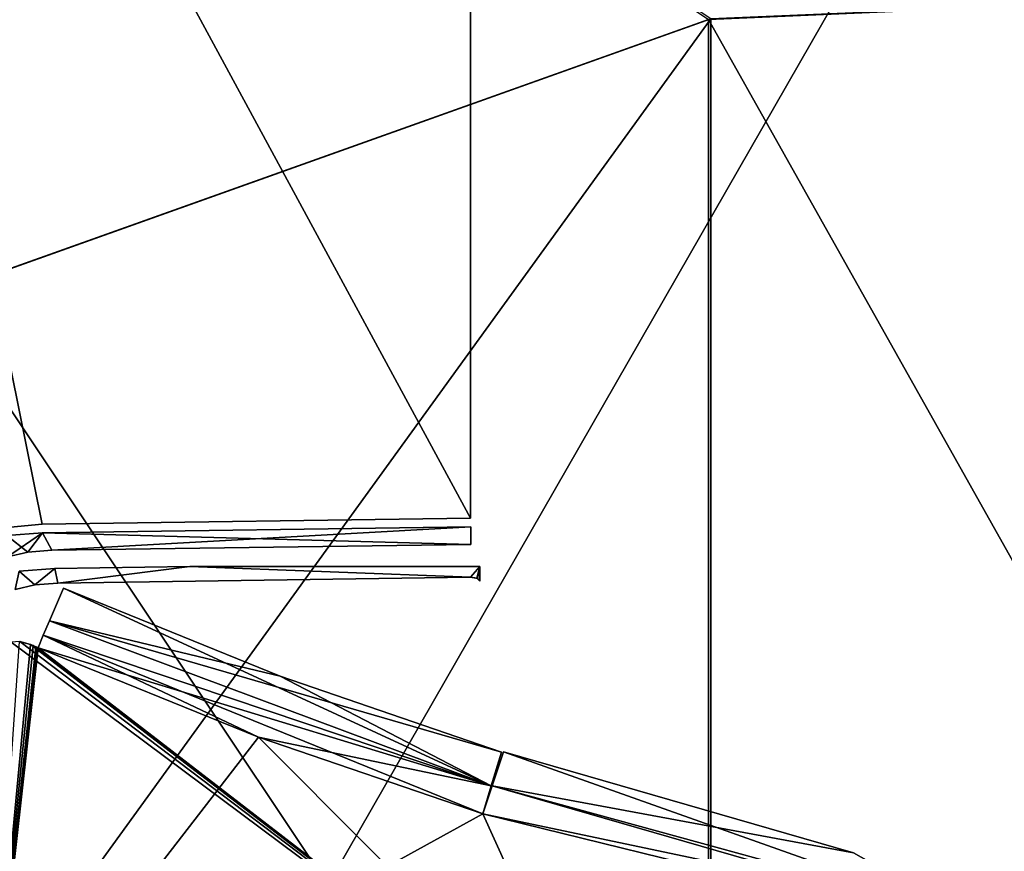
# Model space of a CAD drawing. Header units: millimetres. Extents: x -115 to 115, y -44 to 583.
# Tile 38 of 102: x -63 to -30, y 180 to 207. Entities that reach past the tile are written whole.
import ezdxf

# ---------------------------------------------------------------- set-up
doc = ezdxf.new("R2010")
doc.units = ezdxf.units.MM
doc.header["$LTSCALE"] = 67.002822
for name, color, linetype in [('149', 7, 'CONTINUOUS'), ('241', 7, 'CONTINUOUS'), ('242', 7, 'CONTINUOUS'), ('244', 7, 'CONTINUOUS'), ('246', 7, 'CONTINUOUS'), ('247', 7, 'CONTINUOUS'), ('255', 7, 'CONTINUOUS'), ('256', 7, 'CONTINUOUS'), ('262', 7, 'CONTINUOUS'), ('344', 7, 'CONTINUOUS'), ('345', 7, 'CONTINUOUS'), ('348', 7, 'CONTINUOUS'), ('394', 7, 'CONTINUOUS'), ('395', 7, 'CONTINUOUS'), ('424', 7, 'CONTINUOUS'), ('73', 7, 'CONTINUOUS'), ('74', 7, 'CONTINUOUS'), ('93', 7, 'CONTINUOUS')]:
    doc.layers.add(name, color=color, linetype=linetype)

msp = doc.modelspace()

# ---------------------------------------------------------------- linework, layer by layer
at = {"layer": '149', "color": 7, "linetype": 'Continuous'}
for points in [[(-65.32, 224.047, -220.382), (-40.038, 207.112, -230.239), (-65.32, 198.1, -221.59), (-65.32, 224.047, -220.382)], [(-13.503, 208.281, -234.759), (-13.503, 159.882, -235.013), (-40.038, 207.112, -230.239), (-13.503, 208.281, -234.759)], [(-40.038, 207.112, -230.239), (-40.038, 160.225, -230.457), (-65.32, 198.1, -221.59), (-40.038, 207.112, -230.239)], [(-40.038, 207.112, -230.239), (-13.503, 159.882, -235.013), (-40.038, 160.225, -230.457), (-40.038, 207.112, -230.239)], [(-65.32, 198.1, -221.59), (-40.038, 160.225, -230.457), (-65.32, 172.128, -221.769), (-65.32, 198.1, -221.59)]]:
    msp.add_3dface(points, dxfattribs=at)
at = {"layer": '241', "color": 7, "linetype": 'Continuous'}
for points in [[(-63.534, 172.296, 115.116), (-43.378, 172.296, 124.123), (-62.803, 186.779, 132.286), (-63.534, 172.296, 115.116)], [(-62.803, 186.779, 132.286), (-43.378, 172.296, 124.123), (-62.521, 186.802, 132.443), (-62.803, 186.779, 132.286)], [(-62.521, 186.802, 132.443), (-43.378, 172.296, 124.123), (-62.174, 186.704, 132.506), (-62.521, 186.802, 132.443)], [(-62.174, 186.704, 132.506), (-43.378, 172.296, 124.123), (-62.087, 186.667, 132.509), (-62.174, 186.704, 132.506)], [(-62.087, 186.667, 132.509), (-43.378, 172.296, 124.123), (-61.999, 186.63, 132.512), (-62.087, 186.667, 132.509)], [(-61.999, 186.63, 132.512), (-43.378, 172.296, 124.123), (-61.962, 186.615, 132.513), (-61.999, 186.63, 132.512)], [(-61.962, 186.615, 132.513), (-43.378, 172.296, 124.123), (-61.925, 186.599, 132.514), (-61.962, 186.615, 132.513)], [(-61.925, 186.599, 132.514), (-43.378, 172.296, 124.123), (-54.723, 183.683, 132.651), (-61.925, 186.599, 132.514)], [(-43.378, 172.296, 124.123), (-47.404, 181.17, 132.805), (-54.723, 183.683, 132.651), (-43.378, 172.296, 124.123)], [(-24.032, 175.428, 132.834), (-47.404, 181.17, 132.805), (-43.378, 172.296, 124.123), (-24.032, 175.428, 132.834)]]:
    msp.add_3dface(points, dxfattribs=at)
at = {"layer": '242', "color": 7, "linetype": 'Continuous'}
for points in [[(-62.527, 186.802, -132.441), (-62.174, 186.704, -132.506), (-63.534, 172.296, -115.116), (-62.527, 186.802, -132.441)], [(-62.174, 186.704, -132.506), (-62.087, 186.667, -132.509), (-63.534, 172.296, -115.116), (-62.174, 186.704, -132.506)], [(-62.087, 186.667, -132.509), (-61.999, 186.63, -132.512), (-63.534, 172.296, -115.116), (-62.087, 186.667, -132.509)], [(-61.999, 186.63, -132.512), (-61.962, 186.615, -132.513), (-63.534, 172.296, -115.116), (-61.999, 186.63, -132.512)], [(-61.962, 186.615, -132.513), (-61.925, 186.599, -132.514), (-63.534, 172.296, -115.116), (-61.962, 186.615, -132.513)], [(-61.925, 186.599, -132.514), (-54.723, 183.683, -132.651), (-63.534, 172.296, -115.116), (-61.925, 186.599, -132.514)], [(-54.723, 183.683, -132.651), (-47.404, 181.17, -132.805), (-63.534, 172.296, -115.116), (-54.723, 183.683, -132.651)], [(-63.534, 172.296, -115.116), (-47.404, 181.17, -132.805), (-43.378, 172.296, -124.123), (-63.534, 172.296, -115.116)], [(-47.404, 181.17, -132.805), (-24.032, 175.428, -132.834), (-43.378, 172.296, -124.123), (-47.404, 181.17, -132.805)]]:
    msp.add_3dface(points, dxfattribs=at)
at = {"layer": '244', "color": 7, "linetype": 'Continuous'}
for points in [[(-47.1, 182.088, 133.528), (-31.703, 177.865, 133.549), (-46.731, 183.2, 133.811), (-47.1, 182.088, 133.528)], [(-46.731, 183.2, 133.811), (-31.703, 177.865, 133.549), (-35.305, 179.902, 133.828), (-46.731, 183.2, 133.811)], [(-47.404, 181.17, 132.805), (-24.032, 175.428, 132.834), (-47.1, 182.088, 133.528), (-47.404, 181.17, 132.805)], [(-47.1, 182.088, 133.528), (-24.032, 175.428, 132.834), (-31.703, 177.865, 133.549), (-47.1, 182.088, 133.528)]]:
    msp.add_3dface(points, dxfattribs=at)
at = {"layer": '246', "color": 7, "linetype": 'Continuous'}
for points in [[(-62.674, 188.501, 131.403), (-62.538, 189.096, 132.875), (-62.035, 188.649, 131.77), (-62.674, 188.501, 131.403)], [(-62.538, 189.096, 132.875), (-61.374, 189.188, 133.103), (-62.035, 188.649, 131.77), (-62.538, 189.096, 132.875)], [(-62.035, 188.649, 131.77), (-61.374, 189.188, 133.103), (-61.281, 188.709, 131.918), (-62.035, 188.649, 131.77)], [(-61.374, 189.188, 133.103), (-56.968, 189.25, 133.257), (-61.281, 188.709, 131.918), (-61.374, 189.188, 133.103)], [(-61.281, 188.709, 131.918), (-56.968, 189.25, 133.257), (-47.81, 188.899, 132.388), (-61.281, 188.709, 131.918)], [(-47.81, 188.899, 132.388), (-56.968, 189.25, 133.257), (-47.5, 189.25, 133.257), (-47.81, 188.899, 132.388)], [(-47.597, 188.866, 132.307), (-47.81, 188.899, 132.388), (-47.5, 189.25, 133.257), (-47.597, 188.866, 132.307)], [(-47.5, 188.778, 132.088), (-47.597, 188.866, 132.307), (-47.5, 189.25, 133.257), (-47.5, 188.778, 132.088)]]:
    msp.add_3dface(points, dxfattribs=at)
at = {"layer": '247', "color": 7, "linetype": 'Continuous'}
for points in [[(-61.096, 188.54, 133.523), (-61.553, 187.481, 133.235), (-54.016, 185.674, 133.657), (-61.096, 188.54, 133.523)], [(-61.553, 187.481, 133.235), (-61.754, 187.009, 132.924), (-47.133, 182.086, 133.522), (-61.553, 187.481, 133.235)], [(-54.016, 185.674, 133.657), (-61.553, 187.481, 133.235), (-46.792, 183.193, 133.81), (-54.016, 185.674, 133.657)], [(-46.792, 183.193, 133.81), (-61.553, 187.481, 133.235), (-47.133, 182.086, 133.522), (-46.792, 183.193, 133.81)], [(-61.754, 187.009, 132.924), (-61.925, 186.599, 132.514), (-47.133, 182.086, 133.522), (-61.754, 187.009, 132.924)], [(-61.925, 186.599, 132.514), (-54.723, 183.683, 132.651), (-47.133, 182.086, 133.522), (-61.925, 186.599, 132.514)], [(-54.723, 183.683, 132.651), (-47.404, 181.17, 132.805), (-47.133, 182.086, 133.522), (-54.723, 183.683, 132.651)]]:
    msp.add_3dface(points, dxfattribs=at)
at = {"layer": '255', "color": 7, "linetype": 'Continuous'}
for points in [[(-61.553, 187.481, -133.235), (-61.096, 188.54, -133.523), (-47.133, 182.086, -133.522), (-61.553, 187.481, -133.235)], [(-61.096, 188.54, -133.523), (-54.016, 185.674, -133.657), (-47.133, 182.086, -133.522), (-61.096, 188.54, -133.523)], [(-61.754, 187.009, -132.924), (-61.553, 187.481, -133.235), (-47.133, 182.086, -133.522), (-61.754, 187.009, -132.924)], [(-54.723, 183.683, -132.651), (-61.925, 186.599, -132.514), (-61.754, 187.009, -132.924), (-54.723, 183.683, -132.651)], [(-47.404, 181.17, -132.805), (-54.723, 183.683, -132.651), (-61.754, 187.009, -132.924), (-47.404, 181.17, -132.805)], [(-47.404, 181.17, -132.805), (-61.754, 187.009, -132.924), (-47.133, 182.086, -133.522), (-47.404, 181.17, -132.805)], [(-54.016, 185.674, -133.657), (-46.792, 183.193, -133.81), (-47.133, 182.086, -133.522), (-54.016, 185.674, -133.657)]]:
    msp.add_3dface(points, dxfattribs=at)
at = {"layer": '256', "color": 7, "linetype": 'Continuous'}
for points in [[(-46.731, 183.2, -133.811), (-35.305, 179.902, -133.828), (-47.1, 182.088, -133.528), (-46.731, 183.2, -133.811)], [(-47.404, 181.17, -132.805), (-47.1, 182.088, -133.528), (-31.703, 177.865, -133.549), (-47.404, 181.17, -132.805)], [(-47.1, 182.088, -133.528), (-35.305, 179.902, -133.828), (-31.703, 177.865, -133.549), (-47.1, 182.088, -133.528)], [(-24.032, 175.428, -132.834), (-47.404, 181.17, -132.805), (-31.703, 177.865, -133.549), (-24.032, 175.428, -132.834)]]:
    msp.add_3dface(points, dxfattribs=at)
at = {"layer": '262', "color": 7, "linetype": 'Continuous'}
for points in [[(-62.674, 188.501, -131.403), (-62.035, 188.649, -131.77), (-62.538, 189.096, -132.875), (-62.674, 188.501, -131.403)], [(-62.035, 188.649, -131.77), (-61.374, 189.188, -133.103), (-62.538, 189.096, -132.875), (-62.035, 188.649, -131.77)], [(-61.281, 188.709, -131.918), (-61.374, 189.188, -133.103), (-62.035, 188.649, -131.77), (-61.281, 188.709, -131.918)], [(-56.968, 189.25, -133.257), (-61.374, 189.188, -133.103), (-61.281, 188.709, -131.918), (-56.968, 189.25, -133.257)], [(-47.81, 188.899, -132.388), (-56.968, 189.25, -133.257), (-61.281, 188.709, -131.918), (-47.81, 188.899, -132.388)], [(-47.5, 189.25, -133.257), (-56.968, 189.25, -133.257), (-47.81, 188.899, -132.388), (-47.5, 189.25, -133.257)], [(-47.584, 188.863, -132.299), (-47.5, 189.25, -133.257), (-47.81, 188.899, -132.388), (-47.584, 188.863, -132.299)], [(-47.5, 188.778, -132.088), (-47.5, 189.25, -133.257), (-47.584, 188.863, -132.299), (-47.5, 188.778, -132.088)]]:
    msp.add_3dface(points, dxfattribs=at)
at = {"layer": '344', "color": 7, "linetype": 'Continuous'}
for points in [[(-62.943, 190.259, -133.086), (-61.781, 190.351, -133.313), (-62.926, 189.563, -131.361), (-62.943, 190.259, -133.086)], [(-62.926, 189.563, -131.361), (-61.781, 190.351, -133.313), (-62.258, 189.717, -131.745), (-62.926, 189.563, -131.361)], [(-62.258, 189.717, -131.745), (-61.781, 190.351, -133.313), (-61.473, 189.78, -131.899), (-62.258, 189.717, -131.745)], [(-61.781, 190.351, -133.313), (-47.8, 190.549, -133.802), (-61.473, 189.78, -131.899), (-61.781, 190.351, -133.313)], [(-61.473, 189.78, -131.899), (-47.8, 190.549, -133.802), (-47.8, 189.973, -132.376), (-61.473, 189.78, -131.899)]]:
    msp.add_3dface(points, dxfattribs=at)
at = {"layer": '345', "color": 7, "linetype": 'Continuous'}
for points in [[(-70.161, 232.089, -133.209), (-47.81, 272.983, -133.989), (-47.81, 190.827, -133.989), (-70.161, 232.089, -133.209)], [(-61.791, 190.629, -133.501), (-70.161, 232.089, -133.209), (-47.81, 190.827, -133.989), (-61.791, 190.629, -133.501)]]:
    msp.add_3dface(points, dxfattribs=at)
at = {"layer": '348', "color": 7, "linetype": 'Continuous'}
msp.add_3dface([(-63.052, 190.515, 133.253), (-61.791, 190.629, 133.501), (-70.161, 232.089, 133.209), (-63.052, 190.515, 133.253)], dxfattribs=at)
at = {"layer": '394', "color": 7, "linetype": 'Continuous'}
for points in [[(-70.161, 232.089, 133.209), (-47.81, 190.827, 133.989), (-47.81, 272.983, 133.989), (-70.161, 232.089, 133.209)], [(-70.161, 232.089, 133.209), (-61.791, 190.629, 133.501), (-47.81, 190.827, 133.989), (-70.161, 232.089, 133.209)]]:
    msp.add_3dface(points, dxfattribs=at)
at = {"layer": '395', "color": 7, "linetype": 'Continuous'}
for points in [[(-62.943, 190.259, 133.086), (-62.257, 189.718, 131.745), (-61.781, 190.351, 133.313), (-62.943, 190.259, 133.086)], [(-62.257, 189.718, 131.745), (-61.473, 189.78, 131.899), (-61.781, 190.351, 133.313), (-62.257, 189.718, 131.745)], [(-61.781, 190.351, 133.313), (-47.8, 189.973, 132.376), (-47.8, 190.549, 133.802), (-61.781, 190.351, 133.313)], [(-61.473, 189.78, 131.899), (-47.8, 189.973, 132.376), (-61.781, 190.351, 133.313), (-61.473, 189.78, 131.899)], [(-62.926, 189.563, 131.361), (-62.257, 189.718, 131.745), (-62.943, 190.259, 133.086), (-62.926, 189.563, 131.361)]]:
    msp.add_3dface(points, dxfattribs=at)
at = {"layer": '424', "color": 7, "linetype": 'Continuous'}
msp.add_3dface([(-70.161, 232.089, -133.209), (-61.791, 190.629, -133.501), (-63.051, 190.515, -133.253), (-70.161, 232.089, -133.209)], dxfattribs=at)
at = {"layer": '73', "color": 7, "linetype": 'Continuous'}
for points in [[(65, 383.682, -137.5), (-65, 383.682, -137.5), (-65, 157, -137.5), (65, 383.682, -137.5)], [(65, 157, -137.5), (65, 383.682, -137.5), (-65, 157, -137.5), (65, 157, -137.5)]]:
    msp.add_3dface(points, dxfattribs=at)
at = {"layer": '74', "color": 7, "linetype": 'Continuous'}
for points in [[(65, 157, 137.5), (15, 166.2, 137.5), (-65, 383.682, 137.5), (65, 157, 137.5)], [(-65, 383.682, 137.5), (15, 166.2, 137.5), (-15, 166.2, 137.5), (-65, 383.682, 137.5)], [(65, 383.682, 137.5), (65, 157, 137.5), (-65, 383.682, 137.5), (65, 383.682, 137.5)], [(-65, 157, 137.5), (-65, 383.682, 137.5), (-20, 157, 137.5), (-65, 157, 137.5)], [(-20, 157, 137.5), (-65, 383.682, 137.5), (-20, 161.2, 137.5), (-20, 157, 137.5)], [(-20, 161.2, 137.5), (-65, 383.682, 137.5), (-19.618, 163.116, 137.5), (-20, 161.2, 137.5)], [(-19.618, 163.116, 137.5), (-65, 383.682, 137.5), (-18.535, 164.735, 137.5), (-19.618, 163.116, 137.5)], [(-18.535, 164.735, 137.5), (-65, 383.682, 137.5), (-16.915, 165.818, 137.5), (-18.535, 164.735, 137.5)], [(-16.915, 165.818, 137.5), (-65, 383.682, 137.5), (-15, 166.2, 137.5), (-16.915, 165.818, 137.5)]]:
    msp.add_3dface(points, dxfattribs=at)
at = {"layer": '93', "color": 7, "linetype": 'Continuous'}
for points in [[(-65.319, 198.089, 221.59), (-39.96, 207.133, 230.259), (-65.319, 224.034, 220.383), (-65.319, 198.089, 221.59)], [(-39.96, 207.133, 230.259), (-39.96, 160.232, 230.478), (-13.422, 208.268, 234.767), (-39.96, 207.133, 230.259)], [(-13.422, 208.268, 234.767), (-39.96, 160.232, 230.478), (-13.422, 159.874, 235.019), (-13.422, 208.268, 234.767)], [(-39.96, 160.232, 230.478), (-39.96, 207.133, 230.259), (-65.319, 172.119, 221.769), (-39.96, 160.232, 230.478)], [(-65.319, 172.119, 221.769), (-39.96, 207.133, 230.259), (-65.319, 198.089, 221.59), (-65.319, 172.119, 221.769)]]:
    msp.add_3dface(points, dxfattribs=at)

doc.saveas('drawing.dxf')
